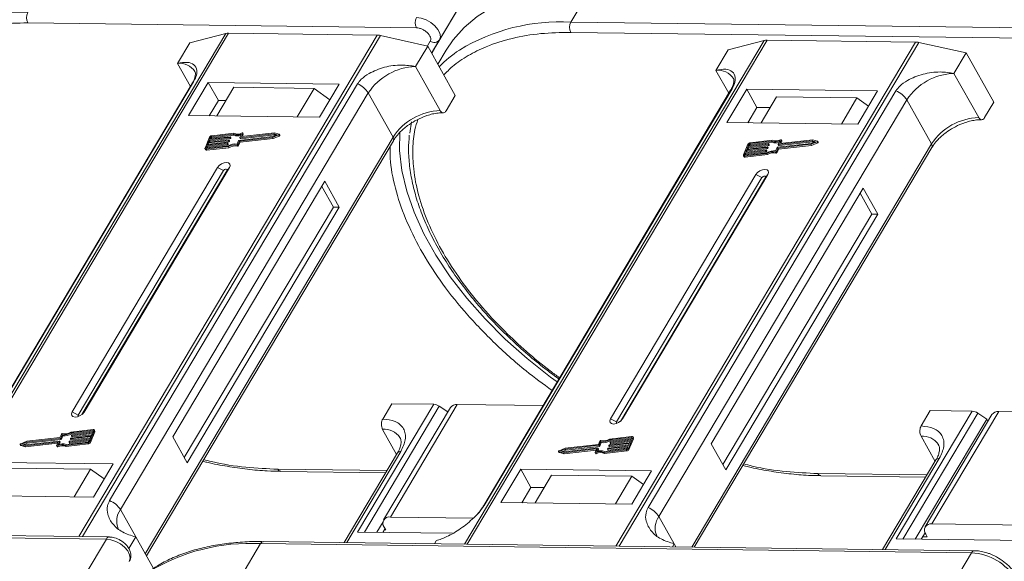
# Model space of a CAD drawing. Header units: millimetres. Extents: x -1190 to 891, y -97 to 1361.
# Tile 48 of 51: x 522 to 619, y 1074 to 1128. Entities that reach past the tile are written whole.
import ezdxf

# ---------------------------------------------------------------- set-up
doc = ezdxf.new("R2010")
doc.units = ezdxf.units.MM

msp = doc.modelspace()

# ---------------------------------------------------------------- linework, layer by layer
at = {"color": 7, "linetype": 'Continuous', "lineweight": 15}
for p, q in [((576.376, 1127.663), (578.487, 1131.212)), ((565.472, 1129.454), (563.086, 1125.442)), ((563.361, 1125.905), (565.472, 1129.454)), ((522.542, 1127.589), (561.074, 1127.093)), ((646.864, 1126.756), (576.376, 1127.663)), ((542.159, 1126.534), (512.603, 1076.839)), ((512.874, 1076.836), (542.452, 1126.567)), ((538.593, 1125.594), (542.159, 1126.534)), ((542.452, 1126.567), (557.174, 1126.377)), ((576.363, 1126.641), (646.85, 1125.734)), ((557.174, 1126.377), (527.596, 1076.646)), ((527.952, 1076.642), (557.508, 1126.336)), ((537.386, 1123.566), (538.593, 1125.594)), ((557.508, 1126.336), (562.187, 1125.291)), ((562.438, 1125.767), (562.158, 1125.297)), ((562.579, 1124.591), (563.361, 1125.905)), ((595.541, 1125.847), (565.834, 1075.899)), ((566.105, 1075.895), (595.834, 1125.88)), ((610.556, 1125.69), (580.827, 1075.706)), ((581.183, 1075.701), (610.89, 1125.649)), ((591.974, 1124.907), (595.541, 1125.847)), ((595.834, 1125.88), (610.556, 1125.69)), ((610.89, 1125.649), (615.568, 1124.604)), ((560.98, 1123.263), (562.187, 1125.291)), ((562.187, 1125.291), (564.926, 1120.401)), ((562.579, 1124.59), (563.086, 1125.442)), ((563.086, 1125.442), (562.606, 1124.542)), ((564.018, 1124.889), (563.191, 1123.498)), ((590.768, 1122.879), (591.974, 1124.907)), ((614.362, 1122.576), (615.568, 1124.604)), ((615.568, 1124.604), (618.308, 1119.714)), ((537.386, 1123.566), (538.661, 1121.291)), ((563.431, 1118.888), (560.98, 1123.263)), ((590.768, 1122.879), (592.043, 1120.604)), ((514.403, 1080.419), (538.98, 1121.741)), ((540.43, 1121.688), (538.47, 1118.393)), ((553.406, 1121.521), (540.43, 1121.688)), ((540.43, 1121.688), (541.439, 1119.887)), ((616.813, 1118.201), (614.362, 1122.576)), ((538.838, 1121.588), (514.261, 1080.266)), ((555.231, 1121.532), (530.654, 1080.21)), ((531.724, 1079.319), (556.301, 1120.641)), ((542.96, 1121.196), (541.271, 1118.357)), ((550.923, 1121.093), (542.96, 1121.196)), ((549.234, 1118.254), (550.923, 1121.093)), ((550.923, 1121.093), (552.483, 1119.968)), ((551.446, 1118.226), (553.406, 1121.521)), ((558.752, 1116.266), (556.301, 1120.641)), ((592.219, 1120.901), (567.643, 1079.579)), ((567.785, 1079.732), (592.361, 1121.054)), ((608.612, 1120.845), (584.036, 1079.523)), ((593.811, 1121.001), (591.851, 1117.706)), ((606.788, 1120.834), (593.811, 1121.001)), ((593.811, 1121.001), (594.821, 1119.2)), ((604.828, 1117.539), (606.788, 1120.834)), ((541.439, 1119.887), (540.534, 1118.366)), ((542.176, 1119.877), (541.439, 1119.887)), ((564.021, 1118.88), (564.926, 1120.401)), ((585.106, 1078.632), (609.682, 1119.954)), ((595.243, 1117.662), (596.781, 1120.248)), ((604.744, 1120.145), (596.781, 1120.248)), ((604.744, 1120.145), (603.206, 1117.559)), ((605.902, 1119.343), (604.744, 1120.145)), ((612.133, 1115.579), (609.682, 1119.954)), ((617.403, 1118.193), (618.308, 1119.714)), ((594.821, 1119.2), (593.916, 1117.679)), ((596.148, 1119.183), (594.821, 1119.2)), ((538.47, 1118.393), (551.446, 1118.226)), ((560.572, 1117.765), (560.415, 1116.638)), ((591.851, 1117.706), (604.828, 1117.539)), ((558.752, 1116.266), (534.175, 1074.944)), ((534.294, 1074.731), (558.783, 1115.904)), ((540.551, 1116.239), (540.115, 1115.178)), ((542.436, 1115.904), (540.426, 1115.677)), ((540.462, 1115.765), (542.472, 1115.993)), ((540.553, 1115.987), (540.462, 1115.765)), ((540.483, 1115.574), (542.493, 1115.801)), ((542.563, 1116.214), (540.553, 1115.987)), ((540.611, 1115.884), (540.553, 1115.987)), ((540.567, 1115.777), (540.611, 1115.884)), ((540.589, 1116.075), (542.599, 1116.302)), ((540.662, 1116.252), (540.589, 1116.075)), ((540.611, 1115.884), (542.621, 1116.111)), ((540.72, 1116.149), (540.662, 1116.252)), ((540.694, 1116.087), (540.72, 1116.149)), ((542.9, 1116.547), (540.736, 1116.302)), ((540.736, 1116.302), (540.793, 1116.199)), ((542.971, 1116.64), (540.772, 1116.391)), ((540.793, 1116.199), (542.958, 1116.444)), ((542.493, 1115.801), (542.436, 1115.904)), ((542.491, 1115.974), (542.473, 1115.93)), ((542.53, 1115.827), (542.473, 1115.93)), ((542.548, 1115.883), (542.491, 1115.986)), ((542.548, 1115.871), (542.491, 1115.974)), ((542.53, 1115.827), (542.548, 1115.871)), ((542.621, 1116.111), (542.563, 1116.214)), ((542.618, 1116.283), (542.6, 1116.239)), ((542.657, 1116.136), (542.6, 1116.239)), ((542.676, 1116.193), (542.618, 1116.296)), ((542.676, 1116.18), (542.618, 1116.283)), ((542.657, 1116.136), (542.676, 1116.18)), ((542.958, 1116.444), (542.9, 1116.547)), ((543.3, 1115.571), (543.441, 1115.913)), ((543.384, 1115.517), (543.524, 1115.859)), ((543.441, 1115.414), (543.582, 1115.756)), ((543.477, 1115.938), (546.818, 1116.316)), ((543.524, 1115.859), (546.804, 1116.23)), ((543.582, 1115.756), (543.524, 1115.859)), ((543.568, 1116.222), (543.708, 1116.564)), ((543.568, 1116.21), (543.625, 1116.107)), ((543.582, 1115.756), (546.862, 1116.127)), ((546.927, 1116.581), (543.586, 1116.203)), ((543.644, 1116.1), (543.586, 1116.203)), ((543.644, 1116.1), (546.985, 1116.478)), ((543.847, 1116.643), (543.715, 1116.323)), ((543.726, 1116.304), (543.715, 1116.323)), ((546.986, 1116.672), (543.734, 1116.304)), ((543.811, 1116.313), (543.904, 1116.54)), ((543.904, 1116.565), (543.847, 1116.668)), ((543.847, 1116.643), (543.904, 1116.54)), ((546.804, 1116.23), (547.411, 1116.47)), ((546.862, 1116.127), (546.804, 1116.23)), ((546.818, 1116.316), (547.264, 1116.493)), ((546.862, 1116.127), (547.468, 1116.367)), ((547.264, 1116.493), (546.927, 1116.581)), ((546.985, 1116.478), (546.927, 1116.581)), ((546.985, 1116.478), (547.131, 1116.44)), ((547.444, 1116.552), (546.986, 1116.672)), ((547.411, 1116.47), (547.468, 1116.367)), ((547.519, 1116.437), (547.461, 1116.54)), ((596.282, 1115.86), (594.117, 1115.615)), ((596.353, 1115.952), (594.154, 1115.704)), ((594.175, 1115.512), (596.34, 1115.757)), ((596.34, 1115.757), (596.282, 1115.86)), ((596.95, 1115.535), (597.09, 1115.877)), ((600.309, 1115.894), (596.968, 1115.516)), ((597.026, 1115.413), (600.366, 1115.791)), ((597.228, 1115.956), (597.097, 1115.636)), ((600.368, 1115.985), (597.115, 1115.617)), ((597.193, 1115.626), (597.286, 1115.853)), ((597.286, 1115.878), (597.228, 1115.981)), ((597.228, 1115.956), (597.286, 1115.853)), ((600.186, 1115.543), (600.793, 1115.783)), ((600.2, 1115.629), (600.646, 1115.805)), ((600.646, 1115.805), (600.309, 1115.894)), ((600.366, 1115.791), (600.309, 1115.894)), ((600.366, 1115.791), (600.513, 1115.753)), ((600.826, 1115.865), (600.368, 1115.985)), ((600.793, 1115.783), (600.85, 1115.68)), ((600.901, 1115.75), (600.843, 1115.853)), ((540.115, 1115.104), (540.172, 1115.001)), ((540.299, 1115.367), (540.226, 1115.191)), ((540.226, 1115.191), (540.247, 1115.153)), ((540.227, 1115.064), (542.426, 1115.313)), ((540.284, 1114.961), (540.227, 1115.064)), ((540.263, 1115.153), (542.428, 1115.397)), ((540.284, 1114.961), (542.484, 1115.21)), ((542.309, 1115.595), (540.299, 1115.367)), ((540.356, 1115.265), (540.299, 1115.367)), ((540.313, 1115.158), (540.356, 1115.265)), ((540.335, 1115.456), (542.345, 1115.683)), ((540.426, 1115.677), (540.335, 1115.456)), ((540.356, 1115.265), (542.366, 1115.492)), ((540.483, 1115.574), (540.426, 1115.677)), ((540.44, 1115.468), (540.483, 1115.574)), ((542.366, 1115.492), (542.309, 1115.595)), ((542.364, 1115.664), (542.345, 1115.62)), ((542.403, 1115.517), (542.345, 1115.62)), ((542.421, 1115.574), (542.364, 1115.677)), ((542.421, 1115.561), (542.364, 1115.664)), ((542.403, 1115.517), (542.421, 1115.561)), ((542.484, 1115.21), (542.426, 1115.313)), ((543.288, 1115.468), (543.346, 1115.365)), ((543.441, 1115.414), (543.384, 1115.517)), ((612.133, 1115.579), (588.36, 1075.609)), ((588.605, 1075.606), (612.164, 1115.217)), ((593.933, 1115.552), (593.497, 1114.491)), ((595.69, 1114.908), (593.68, 1114.68)), ((593.717, 1114.769), (595.727, 1114.996)), ((593.808, 1114.99), (593.717, 1114.769)), ((593.738, 1114.577), (595.748, 1114.805)), ((595.818, 1115.217), (593.808, 1114.99)), ((593.865, 1114.887), (593.808, 1114.99)), ((593.822, 1114.781), (593.865, 1114.887)), ((593.844, 1115.078), (595.854, 1115.306)), ((593.935, 1115.299), (593.844, 1115.078)), ((593.865, 1114.887), (595.875, 1115.114)), ((595.945, 1115.527), (593.935, 1115.299)), ((593.992, 1115.197), (593.935, 1115.299)), ((593.949, 1115.09), (593.992, 1115.197)), ((593.971, 1115.388), (595.981, 1115.615)), ((594.044, 1115.565), (593.971, 1115.388)), ((593.992, 1115.197), (596.002, 1115.424)), ((594.102, 1115.462), (594.044, 1115.565)), ((594.076, 1115.4), (594.102, 1115.462)), ((594.117, 1115.615), (594.175, 1115.512)), ((595.748, 1114.805), (595.69, 1114.908)), ((595.745, 1114.977), (595.727, 1114.933)), ((595.785, 1114.83), (595.727, 1114.933)), ((595.803, 1114.887), (595.745, 1114.99)), ((595.803, 1114.874), (595.745, 1114.977)), ((595.785, 1114.83), (595.803, 1114.874)), ((595.875, 1115.114), (595.818, 1115.217)), ((595.873, 1115.287), (595.854, 1115.242)), ((595.912, 1115.14), (595.854, 1115.242)), ((595.93, 1115.196), (595.873, 1115.299)), ((595.93, 1115.184), (595.873, 1115.287)), ((595.912, 1115.14), (595.93, 1115.184)), ((596.002, 1115.424), (595.945, 1115.527)), ((596, 1115.596), (595.982, 1115.552)), ((596.039, 1115.449), (595.982, 1115.552)), ((596.057, 1115.506), (596, 1115.609)), ((596.057, 1115.493), (596, 1115.596)), ((596.039, 1115.449), (596.057, 1115.493)), ((596.67, 1114.781), (596.727, 1114.678)), ((596.682, 1114.884), (596.822, 1115.225)), ((596.765, 1114.83), (596.906, 1115.172)), ((596.823, 1114.727), (596.765, 1114.83)), ((596.823, 1114.727), (596.964, 1115.069)), ((596.859, 1115.251), (600.2, 1115.629)), ((596.906, 1115.172), (600.186, 1115.543)), ((596.964, 1115.069), (596.906, 1115.172)), ((596.95, 1115.523), (597.007, 1115.42)), ((596.964, 1115.069), (600.244, 1115.44)), ((597.026, 1115.413), (596.968, 1115.516)), ((597.107, 1115.617), (597.097, 1115.636)), ((600.244, 1115.44), (600.186, 1115.543)), ((600.244, 1115.44), (600.85, 1115.68)), ((593.497, 1114.416), (593.554, 1114.314)), ((593.68, 1114.68), (593.608, 1114.503)), ((593.608, 1114.503), (593.629, 1114.466)), ((593.609, 1114.377), (595.808, 1114.626)), ((593.666, 1114.274), (593.609, 1114.377)), ((593.645, 1114.466), (595.809, 1114.71)), ((593.666, 1114.274), (595.865, 1114.523)), ((593.738, 1114.577), (593.68, 1114.68)), ((593.694, 1114.471), (593.738, 1114.577)), ((595.865, 1114.523), (595.808, 1114.626)), ((541.353, 1113.247), (526.938, 1089.011)), ((541.947, 1112.933), (527.533, 1088.697)), ((527.909, 1088.761), (542.284, 1112.928)), ((528.118, 1088.996), (542.532, 1113.232)), ((541.353, 1113.247), (541.947, 1112.933)), ((542.532, 1113.232), (542.284, 1112.928)), ((551.984, 1111.883), (536.906, 1086.532)), ((553.425, 1109.31), (551.984, 1111.883)), ((594.734, 1112.56), (580.32, 1088.324)), ((595.329, 1112.245), (580.914, 1088.01)), ((581.291, 1088.074), (595.665, 1112.241)), ((581.499, 1088.309), (595.914, 1112.544)), ((594.734, 1112.56), (595.329, 1112.245)), ((595.914, 1112.544), (595.665, 1112.241)), ((552.836, 1109.318), (551.682, 1111.376)), ((605.366, 1111.196), (590.287, 1085.845)), ((606.807, 1108.623), (605.366, 1111.196)), ((606.217, 1108.631), (605.064, 1110.689)), ((538.059, 1084.473), (552.836, 1109.318)), ((538.347, 1083.959), (553.425, 1109.31)), ((553.425, 1109.31), (552.836, 1109.318)), ((591.441, 1083.786), (606.217, 1108.631)), ((591.729, 1083.272), (606.807, 1108.623)), ((606.807, 1108.623), (606.217, 1108.631)), ((562.781, 1089.771), (555.242, 1077.096)), ((555.907, 1077.087), (563.337, 1089.58)), ((557.728, 1088.303), (558.633, 1089.824)), ((564.456, 1089.45), (557.822, 1078.296)), ((558.487, 1078.587), (565.121, 1089.741)), ((558.633, 1089.824), (562.781, 1089.771)), ((564.193, 1089.008), (563.337, 1089.58)), ((573.621, 1089.631), (565.121, 1089.741)), ((527.533, 1088.697), (526.938, 1089.011)), ((528.118, 1088.996), (527.964, 1088.809)), ((616.162, 1089.084), (608.624, 1076.409)), ((609.289, 1076.4), (616.719, 1088.893)), ((611.11, 1087.616), (612.015, 1089.137)), ((618.133, 1088.759), (611.499, 1077.605)), ((612.015, 1089.137), (616.162, 1089.084)), ((612.164, 1077.896), (618.798, 1089.05)), ((617.608, 1088.299), (616.719, 1088.893)), ((629.415, 1088.913), (618.798, 1089.05)), ((580.914, 1088.01), (580.32, 1088.324)), ((581.499, 1088.309), (581.346, 1088.122)), ((617.608, 1088.299), (610.522, 1076.384)), ((617.73, 1088.082), (617.608, 1088.299)), ((525.726, 1086.464), (522.446, 1086.093)), ((525.867, 1086.806), (525.726, 1086.464)), ((525.95, 1086.752), (525.81, 1086.41)), ((525.867, 1086.307), (526.008, 1086.649)), ((526.008, 1086.649), (525.95, 1086.752)), ((528.788, 1086.557), (526.778, 1086.33)), ((526.815, 1086.419), (528.824, 1086.646)), ((528.987, 1087.17), (526.823, 1086.925)), ((526.88, 1086.822), (526.823, 1086.925)), ((529.023, 1087.259), (526.824, 1087.01)), ((526.88, 1086.822), (528.995, 1087.062)), ((526.887, 1086.659), (526.905, 1086.703)), ((526.887, 1086.646), (526.944, 1086.543)), ((528.915, 1086.867), (526.905, 1086.64)), ((526.963, 1086.537), (526.905, 1086.64)), ((526.942, 1086.728), (528.952, 1086.955)), ((526.963, 1086.537), (528.868, 1086.752)), ((528.697, 1086.336), (528.788, 1086.557)), ((528.699, 1086.084), (529.135, 1087.145)), ((528.757, 1085.981), (529.193, 1087.042)), ((528.824, 1086.646), (528.915, 1086.867)), ((528.952, 1086.955), (529.024, 1087.132)), ((529.018, 1087.116), (528.987, 1087.17)), ((529.135, 1087.145), (529.193, 1087.042)), ((529.193, 1087.116), (529.136, 1087.219)), ((536.906, 1086.532), (538.347, 1083.959)), ((557.715, 1087.281), (559.109, 1084.793)), ((582.369, 1086.483), (580.204, 1086.238)), ((582.405, 1086.572), (580.206, 1086.323)), ((582.399, 1086.429), (582.369, 1086.483)), ((582.575, 1086.429), (582.517, 1086.532)), ((611.097, 1086.594), (612.491, 1084.106)), ((521.789, 1085.783), (521.847, 1085.68)), ((521.806, 1085.771), (522.264, 1085.651)), ((521.864, 1085.668), (521.806, 1085.771)), ((522.446, 1086.093), (521.84, 1085.852)), ((521.864, 1085.668), (522.322, 1085.548)), ((522.432, 1086.007), (521.986, 1085.83)), ((521.986, 1085.83), (522.323, 1085.742)), ((522.177, 1085.78), (522.49, 1085.904)), ((522.264, 1085.651), (525.517, 1086.019)), ((522.322, 1085.548), (522.264, 1085.651)), ((522.322, 1085.548), (525.497, 1085.907)), ((522.323, 1085.742), (525.664, 1086.12)), ((525.773, 1086.385), (522.432, 1086.007)), ((522.49, 1085.904), (522.432, 1086.007)), ((522.49, 1085.904), (525.831, 1086.282)), ((525.404, 1085.68), (525.535, 1086)), ((525.404, 1085.655), (525.461, 1085.552)), ((525.524, 1085.546), (525.467, 1085.649)), ((525.532, 1085.992), (525.517, 1086.019)), ((525.683, 1086.101), (525.542, 1085.759)), ((525.657, 1085.796), (525.74, 1085.998)), ((525.74, 1086.01), (525.683, 1086.113)), ((525.683, 1086.101), (525.74, 1085.998)), ((525.831, 1086.282), (525.773, 1086.385)), ((525.867, 1086.307), (525.81, 1086.41)), ((526.279, 1085.683), (528.478, 1085.932)), ((526.279, 1085.683), (526.337, 1085.58)), ((526.337, 1085.58), (528.536, 1085.829)), ((526.35, 1085.776), (528.515, 1086.02)), ((526.632, 1086.04), (526.651, 1086.084)), ((526.632, 1086.027), (526.69, 1085.924)), ((528.661, 1086.248), (526.651, 1086.021)), ((526.709, 1085.918), (526.651, 1086.021)), ((526.687, 1086.109), (528.697, 1086.336)), ((526.709, 1085.918), (528.614, 1086.133)), ((526.76, 1086.349), (526.778, 1086.393)), ((526.76, 1086.337), (526.817, 1086.234)), ((526.836, 1086.227), (526.778, 1086.33)), ((526.836, 1086.227), (528.741, 1086.443)), ((528.478, 1085.932), (528.536, 1085.829)), ((528.588, 1086.071), (528.661, 1086.248)), ((528.757, 1085.981), (528.699, 1086.084)), ((579.155, 1085.698), (575.814, 1085.32)), ((579.108, 1085.777), (575.828, 1085.406)), ((575.872, 1085.217), (579.212, 1085.595)), ((579.248, 1086.119), (579.108, 1085.777)), ((579.212, 1085.595), (579.155, 1085.698)), ((579.332, 1086.065), (579.192, 1085.723)), ((579.249, 1085.62), (579.192, 1085.723)), ((579.249, 1085.62), (579.39, 1085.962)), ((579.39, 1085.962), (579.332, 1086.065)), ((582.043, 1085.561), (580.033, 1085.333)), ((580.069, 1085.422), (582.079, 1085.649)), ((580.141, 1085.662), (580.16, 1085.706)), ((580.141, 1085.65), (580.199, 1085.547)), ((582.17, 1085.87), (580.16, 1085.643)), ((580.218, 1085.54), (580.16, 1085.643)), ((580.196, 1085.731), (582.206, 1085.959)), ((580.262, 1086.135), (580.204, 1086.238)), ((580.218, 1085.54), (582.123, 1085.756)), ((580.262, 1086.135), (582.377, 1086.375)), ((580.269, 1085.972), (580.287, 1086.016)), ((580.269, 1085.959), (580.326, 1085.856)), ((582.297, 1086.18), (580.287, 1085.953)), ((580.345, 1085.85), (580.287, 1085.953)), ((580.324, 1086.041), (582.333, 1086.268)), ((580.345, 1085.85), (582.25, 1086.065)), ((581.97, 1085.384), (582.043, 1085.561)), ((582.079, 1085.649), (582.17, 1085.87)), ((582.081, 1085.396), (582.517, 1086.458)), ((582.139, 1085.293), (582.575, 1086.355)), ((582.206, 1085.959), (582.297, 1086.18)), ((582.333, 1086.268), (582.406, 1086.445)), ((582.517, 1086.458), (582.575, 1086.355)), ((590.287, 1085.845), (591.729, 1083.272)), ((559.198, 1084.942), (553.911, 1076.052)), ((554.155, 1076.049), (559.53, 1085.087)), ((575.171, 1085.096), (575.228, 1084.993)), ((575.188, 1085.084), (575.646, 1084.964)), ((575.246, 1084.981), (575.188, 1085.084)), ((575.828, 1085.406), (575.221, 1085.165)), ((575.246, 1084.981), (575.704, 1084.861)), ((575.814, 1085.32), (575.368, 1085.143)), ((575.368, 1085.143), (575.705, 1085.055)), ((575.559, 1085.093), (575.872, 1085.217)), ((575.646, 1084.964), (578.898, 1085.332)), ((575.704, 1084.861), (575.646, 1084.964)), ((575.704, 1084.861), (578.879, 1085.22)), ((575.705, 1085.055), (579.046, 1085.433)), ((575.872, 1085.217), (575.814, 1085.32)), ((578.785, 1084.968), (578.843, 1084.865)), ((578.786, 1084.993), (578.917, 1085.313)), ((578.906, 1084.859), (578.848, 1084.962)), ((578.914, 1085.304), (578.898, 1085.332)), ((579.064, 1085.414), (578.924, 1085.072)), ((579.039, 1085.109), (579.122, 1085.311)), ((579.122, 1085.323), (579.064, 1085.426)), ((579.064, 1085.414), (579.122, 1085.311)), ((579.661, 1084.996), (581.86, 1085.245)), ((579.661, 1084.996), (579.719, 1084.893)), ((579.719, 1084.893), (581.918, 1085.142)), ((579.732, 1085.089), (581.896, 1085.333)), ((580.014, 1085.352), (580.032, 1085.397)), ((580.014, 1085.34), (580.072, 1085.237)), ((580.09, 1085.231), (580.033, 1085.333)), ((580.09, 1085.231), (581.996, 1085.446)), ((581.86, 1085.245), (581.918, 1085.142)), ((582.139, 1085.293), (582.081, 1085.396)), ((531.001, 1083.85), (518.024, 1084.017)), ((529.041, 1080.554), (531.001, 1083.85)), ((612.579, 1084.255), (607.292, 1075.365)), ((607.537, 1075.362), (612.912, 1084.4)), ((520.789, 1083.419), (528.752, 1083.317)), ((527.124, 1080.579), (528.752, 1083.317)), ((528.752, 1083.317), (530.12, 1082.369)), ((558.154, 1083.188), (547.34, 1083.327)), ((547.632, 1083.112), (558.03, 1082.978)), ((571.406, 1083.33), (569.446, 1080.034)), ((584.382, 1083.163), (571.406, 1083.33)), ((572.415, 1081.528), (571.406, 1083.33)), ((572.837, 1079.991), (574.466, 1082.728)), ((582.429, 1082.626), (574.466, 1082.728)), ((582.429, 1082.626), (580.8, 1079.888)), ((582.422, 1079.867), (584.382, 1083.163)), ((583.586, 1081.824), (582.429, 1082.626)), ((611.687, 1082.754), (600.873, 1082.893)), ((601.165, 1082.678), (611.562, 1082.544)), ((516.064, 1080.721), (529.041, 1080.554)), ((572.415, 1081.528), (571.51, 1080.008)), ((573.742, 1081.511), (572.415, 1081.528)), ((569.446, 1080.034), (582.422, 1079.867)), ((531.724, 1079.319), (533.237, 1076.617)), ((557.757, 1078.108), (557.14, 1077.071)), ((566.72, 1078.481), (558.487, 1078.587)), ((585.106, 1078.632), (586.619, 1075.93)), ((612.164, 1077.896), (622.781, 1077.759)), ((491.797, 1076.896), (530.329, 1076.4)), ((530.626, 1076.607), (492.094, 1077.103)), ((555.242, 1077.096), (564.661, 1076.974)), ((557.956, 1077.444), (557.73, 1077.064)), ((558.028, 1077.315), (557.881, 1077.317)), ((557.884, 1077.572), (558.028, 1077.315)), ((611.494, 1077.019), (611.112, 1076.377)), ((611.705, 1076.624), (611.561, 1076.882)), ((530.329, 1076.4), (528.218, 1072.851)), ((533.237, 1076.617), (532.553, 1075.466)), ((533.237, 1076.617), (534.989, 1073.49)), ((543.657, 1072.651), (545.617, 1075.947)), ((545.617, 1075.947), (616.105, 1075.04)), ((616.403, 1075.248), (545.915, 1076.155)), ((562.848, 1075.937), (563.025, 1076.234)), ((586.619, 1075.93), (586.443, 1075.634)), ((586.619, 1075.93), (586.788, 1075.629)), ((608.624, 1076.409), (623.923, 1076.212)), ((611.263, 1076.63), (611.705, 1076.624)), ((616.105, 1075.04), (610.979, 1066.421))]:
    msp.add_line(p, q, dxfattribs=at)
at = {"color": 7, "linetype": 'Continuous', "lineweight": 15, "flags": 128}
for points in [[(578.487, 1131.212), (576.237, 1131.151), (574.107, 1130.911), (572.113, 1130.493), (570.271, 1129.9), (568.596, 1129.138), (567.102, 1128.212), (565.801, 1127.13), (564.702, 1125.901), (564.018, 1124.889)], [(563.361, 1125.905), (563.449, 1126.205), (563.395, 1126.559), (563.205, 1126.936), (562.895, 1127.303), (562.491, 1127.63), (562.028, 1127.888), (561.546, 1128.054), (561.087, 1128.115)], [(538.838, 1121.588), (538.896, 1121.668), (538.98, 1121.741)], [(592.219, 1120.901), (592.278, 1120.98), (592.361, 1121.054)], [(575.017, 1091.978), (574.357, 1092.465), (572.047, 1094.301), (569.881, 1096.23), (567.877, 1098.236), (566.053, 1100.303), (564.424, 1102.411), (563.004, 1104.545), (561.806, 1106.684), (560.838, 1108.811), (560.11, 1110.909), (559.628, 1112.958), (559.396, 1114.941), (559.411, 1116.776)], [(542.472, 1115.993), (542.477, 1115.993), (542.482, 1115.992), (542.486, 1115.991), (542.489, 1115.989), (542.491, 1115.986), (542.492, 1115.982), (542.492, 1115.978), (542.491, 1115.974)], [(542.599, 1116.302), (542.605, 1116.302), (542.609, 1116.302), (542.613, 1116.3), (542.616, 1116.298), (542.618, 1116.295), (542.619, 1116.292), (542.619, 1116.288), (542.618, 1116.283)], [(543.586, 1116.203), (543.581, 1116.203), (543.577, 1116.204), (543.573, 1116.205), (543.569, 1116.207), (543.567, 1116.21), (543.566, 1116.214), (543.567, 1116.218), (543.568, 1116.222)], [(543.715, 1116.323), (543.714, 1116.319), (543.714, 1116.315), (543.715, 1116.311), (543.717, 1116.308), (543.72, 1116.306), (543.724, 1116.305), (543.728, 1116.304), (543.734, 1116.304)], [(543.784, 1116.674), (543.798, 1116.679), (543.813, 1116.681), (543.825, 1116.681), (543.836, 1116.678), (543.844, 1116.672), (543.848, 1116.664), (543.849, 1116.654), (543.847, 1116.643)], [(547.444, 1116.552), (547.455, 1116.547), (547.462, 1116.538), (547.464, 1116.527), (547.461, 1116.515), (547.454, 1116.502), (547.442, 1116.489), (547.427, 1116.479), (547.411, 1116.47)], [(547.468, 1116.367), (547.485, 1116.376), (547.5, 1116.386), (547.511, 1116.399), (547.519, 1116.412), (547.522, 1116.424), (547.52, 1116.435), (547.519, 1116.437)], [(597.165, 1115.987), (597.18, 1115.992), (597.194, 1115.994), (597.207, 1115.994), (597.218, 1115.99), (597.226, 1115.985), (597.23, 1115.977), (597.231, 1115.967), (597.228, 1115.956)], [(600.826, 1115.865), (600.837, 1115.86), (600.844, 1115.851), (600.846, 1115.84), (600.843, 1115.828), (600.835, 1115.815), (600.824, 1115.802), (600.809, 1115.792), (600.793, 1115.783)], [(600.85, 1115.68), (600.867, 1115.689), (600.881, 1115.699), (600.893, 1115.712), (600.901, 1115.725), (600.904, 1115.737), (600.901, 1115.748), (600.901, 1115.75)], [(540.227, 1115.064), (540.195, 1115.063), (540.167, 1115.067), (540.144, 1115.076), (540.125, 1115.09), (540.113, 1115.107), (540.107, 1115.129), (540.108, 1115.152), (540.115, 1115.178)], [(540.226, 1115.191), (540.223, 1115.182), (540.223, 1115.174), (540.225, 1115.167), (540.229, 1115.161), (540.235, 1115.157), (540.243, 1115.154), (540.253, 1115.152), (540.263, 1115.153)], [(542.345, 1115.683), (542.35, 1115.683), (542.355, 1115.683), (542.359, 1115.681), (542.362, 1115.679), (542.364, 1115.676), (542.365, 1115.672), (542.365, 1115.668), (542.364, 1115.664)], [(595.727, 1114.996), (595.732, 1114.996), (595.737, 1114.996), (595.741, 1114.994), (595.744, 1114.992), (595.746, 1114.989), (595.747, 1114.985), (595.747, 1114.981), (595.745, 1114.977)], [(595.854, 1115.306), (595.859, 1115.306), (595.864, 1115.305), (595.868, 1115.304), (595.871, 1115.301), (595.873, 1115.298), (595.874, 1115.295), (595.874, 1115.291), (595.873, 1115.287)], [(595.981, 1115.615), (595.986, 1115.615), (595.991, 1115.615), (595.995, 1115.613), (595.998, 1115.611), (596, 1115.608), (596.001, 1115.604), (596.001, 1115.601), (596, 1115.596)], [(596.968, 1115.516), (596.963, 1115.516), (596.958, 1115.517), (596.954, 1115.518), (596.951, 1115.52), (596.949, 1115.523), (596.948, 1115.527), (596.948, 1115.531), (596.95, 1115.535)], [(597.097, 1115.636), (597.096, 1115.632), (597.095, 1115.628), (597.096, 1115.624), (597.099, 1115.621), (597.102, 1115.619), (597.106, 1115.618), (597.11, 1115.617), (597.115, 1115.617)], [(593.609, 1114.377), (593.577, 1114.376), (593.549, 1114.38), (593.525, 1114.389), (593.507, 1114.403), (593.495, 1114.42), (593.489, 1114.442), (593.489, 1114.465), (593.497, 1114.491)], [(593.608, 1114.503), (593.605, 1114.495), (593.605, 1114.487), (593.607, 1114.48), (593.611, 1114.474), (593.617, 1114.47), (593.625, 1114.467), (593.634, 1114.465), (593.645, 1114.466)], [(542.532, 1113.232), (542.603, 1113.426), (542.573, 1113.592), (542.447, 1113.705), (542.244, 1113.746), (541.995, 1113.71), (541.739, 1113.603), (541.513, 1113.44), (541.353, 1113.247)], [(542.284, 1112.928), (542.304, 1112.984), (542.295, 1113.031), (542.259, 1113.063), (542.201, 1113.075), (542.131, 1113.065), (542.057, 1113.034), (541.993, 1112.988), (541.947, 1112.933)], [(595.914, 1112.544), (595.985, 1112.739), (595.955, 1112.905), (595.829, 1113.018), (595.626, 1113.059), (595.377, 1113.023), (595.12, 1112.916), (594.895, 1112.753), (594.734, 1112.56)], [(595.665, 1112.241), (595.685, 1112.297), (595.677, 1112.344), (595.641, 1112.376), (595.583, 1112.388), (595.512, 1112.378), (595.439, 1112.347), (595.375, 1112.301), (595.329, 1112.245)], [(526.938, 1089.011), (526.867, 1088.816), (526.897, 1088.65), (527.023, 1088.538), (527.226, 1088.496), (527.475, 1088.532), (527.732, 1088.639), (527.957, 1088.802), (528.118, 1088.996)], [(527.533, 1088.697), (527.513, 1088.641), (527.521, 1088.594), (527.557, 1088.562), (527.561, 1088.56)], [(580.32, 1088.324), (580.249, 1088.129), (580.279, 1087.963), (580.405, 1087.851), (580.608, 1087.809), (580.857, 1087.845), (581.113, 1087.952), (581.339, 1088.115), (581.499, 1088.309)], [(580.914, 1088.01), (580.894, 1087.954), (580.903, 1087.907), (580.939, 1087.875), (580.943, 1087.873)], [(526.905, 1086.64), (526.9, 1086.639), (526.896, 1086.64), (526.892, 1086.642), (526.888, 1086.644), (526.886, 1086.647), (526.885, 1086.65), (526.886, 1086.654), (526.887, 1086.659)], [(529.024, 1087.132), (529.027, 1087.141), (529.027, 1087.149), (529.025, 1087.156), (529.021, 1087.162), (529.015, 1087.166), (529.007, 1087.169), (528.998, 1087.171), (528.987, 1087.17)], [(529.023, 1087.259), (529.055, 1087.26), (529.083, 1087.256), (529.107, 1087.247), (529.125, 1087.233), (529.138, 1087.215), (529.144, 1087.194), (529.143, 1087.17), (529.135, 1087.145)], [(582.406, 1086.445), (582.409, 1086.454), (582.409, 1086.462), (582.407, 1086.469), (582.403, 1086.475), (582.397, 1086.479), (582.389, 1086.482), (582.379, 1086.484), (582.369, 1086.483)], [(582.405, 1086.572), (582.437, 1086.573), (582.465, 1086.569), (582.489, 1086.56), (582.507, 1086.546), (582.519, 1086.528), (582.525, 1086.507), (582.525, 1086.483), (582.517, 1086.458)], [(521.806, 1085.771), (521.795, 1085.776), (521.788, 1085.785), (521.786, 1085.795), (521.789, 1085.808), (521.797, 1085.821), (521.808, 1085.833), (521.823, 1085.844), (521.84, 1085.852)], [(521.847, 1085.68), (521.853, 1085.673), (521.864, 1085.668)], [(525.467, 1085.649), (525.452, 1085.644), (525.438, 1085.642), (525.425, 1085.642), (525.414, 1085.645), (525.406, 1085.651), (525.402, 1085.659), (525.401, 1085.669), (525.404, 1085.68)], [(525.461, 1085.552), (525.464, 1085.548), (525.472, 1085.542), (525.483, 1085.539), (525.495, 1085.539), (525.51, 1085.541), (525.524, 1085.546)], [(525.535, 1086), (525.537, 1086.004), (525.537, 1086.008), (525.536, 1086.012), (525.534, 1086.014), (525.531, 1086.017), (525.527, 1086.018), (525.522, 1086.019), (525.517, 1086.019)], [(525.664, 1086.12), (525.669, 1086.12), (525.674, 1086.119), (525.678, 1086.118), (525.681, 1086.115), (525.683, 1086.112), (525.684, 1086.109), (525.684, 1086.105), (525.683, 1086.101)], [(526.651, 1086.021), (526.646, 1086.02), (526.641, 1086.021), (526.637, 1086.023), (526.634, 1086.025), (526.632, 1086.028), (526.631, 1086.031), (526.631, 1086.035), (526.632, 1086.04)], [(526.778, 1086.33), (526.773, 1086.33), (526.768, 1086.331), (526.764, 1086.332), (526.761, 1086.334), (526.759, 1086.337), (526.758, 1086.341), (526.758, 1086.345), (526.76, 1086.349)], [(580.16, 1085.643), (580.155, 1085.643), (580.15, 1085.643), (580.146, 1085.645), (580.143, 1085.647), (580.141, 1085.65), (580.14, 1085.654), (580.14, 1085.658), (580.141, 1085.662)], [(580.287, 1085.953), (580.282, 1085.952), (580.277, 1085.953), (580.273, 1085.955), (580.27, 1085.957), (580.268, 1085.96), (580.267, 1085.963), (580.267, 1085.967), (580.269, 1085.972)], [(575.188, 1085.084), (575.177, 1085.089), (575.17, 1085.098), (575.168, 1085.108), (575.171, 1085.121), (575.178, 1085.134), (575.19, 1085.146), (575.205, 1085.157), (575.221, 1085.165)], [(575.228, 1084.993), (575.235, 1084.986), (575.246, 1084.981)], [(578.848, 1084.962), (578.834, 1084.957), (578.82, 1084.954), (578.807, 1084.955), (578.796, 1084.958), (578.788, 1084.964), (578.784, 1084.972), (578.783, 1084.982), (578.786, 1084.993)], [(578.843, 1084.865), (578.846, 1084.861), (578.854, 1084.855), (578.864, 1084.852), (578.877, 1084.851), (578.891, 1084.854), (578.906, 1084.859)], [(578.917, 1085.313), (578.918, 1085.317), (578.918, 1085.321), (578.917, 1085.324), (578.915, 1085.327), (578.912, 1085.33), (578.908, 1085.331), (578.904, 1085.332), (578.898, 1085.332)], [(579.046, 1085.433), (579.051, 1085.433), (579.056, 1085.432), (579.06, 1085.431), (579.063, 1085.428), (579.065, 1085.425), (579.066, 1085.422), (579.066, 1085.418), (579.064, 1085.414)], [(580.033, 1085.333), (580.028, 1085.333), (580.023, 1085.334), (580.019, 1085.335), (580.016, 1085.338), (580.014, 1085.341), (580.013, 1085.344), (580.013, 1085.348), (580.014, 1085.352)], [(547.632, 1083.112), (547.632, 1083.112), (547.624, 1083.112)], [(601.165, 1082.678), (601.165, 1082.678), (601.155, 1082.678)], [(567.641, 1079.576), (567.701, 1079.659), (567.785, 1079.732)], [(530.329, 1076.4), (530.788, 1076.339), (531.269, 1076.172), (531.732, 1075.915), (532.136, 1075.588), (532.446, 1075.22), (532.636, 1074.843), (532.69, 1074.49), (532.602, 1074.19)], [(545.915, 1076.155), (545.915, 1076.155), (545.925, 1076.155)]]:
    msp.add_lwpolyline(points, dxfattribs=at)
at = {"color": 7, "linetype": 'Continuous', "lineweight": 15}
for centre, radius, start, end in [((521.498, 1109.122), 19.517, 86.89523, 121.269), ((523.534, 1128.088), 1.11, 151.86538, 206.65442), ((562.066, 1127.592), 1.11, 151.86538, 206.65442), ((575.332, 1108.388), 19.304, 86.8991, 121.2164), ((577.355, 1127.139), 1.11, 151.86538, 206.65442), ((542.427, 1125.469), 1.098, 88.72031, 104.14409), ((557.142, 1124.74), 1.638, 77.08998, 88.8989), ((562.829, 1126.307), 0.666, 234.0762, 322.90297), ((595.809, 1124.781), 1.098, 88.72031, 104.14409), ((610.524, 1124.052), 1.638, 77.08998, 88.8989), ((571.854, 1115.099), 11.773, 123.67115, 136.31445), ((537.593, 1121.761), 1.817, 33.1952, 96.53301), ((561.171, 1117.436), 5.83, 91.86957, 146.65022), ((590.975, 1121.074), 1.817, 33.1952, 96.53301), ((614.552, 1116.749), 5.83, 91.86957, 146.65022), ((554.422, 1119.473), 2.213, 31.86898, 68.55124), ((607.803, 1118.786), 2.213, 31.86898, 68.55124), ((563.622, 1113.061), 5.83, 91.86957, 146.65022), ((617.003, 1112.374), 5.83, 91.86957, 146.65022), ((540.805, 1116.106), 0.287, 96.59253, 152.29321), ((540.747, 1116.207), 0.0955, 96.59253, 152.29321), ((540.804, 1116.105), 0.0955, 96.59253, 152.29321), ((542.43, 1115.952), 0.0478, 276.59253, 332.29321), ((542.488, 1115.849), 0.0478, 276.59253, 332.29321), ((542.536, 1115.877), 0.0138, 333.02121, 26.65141), ((542.557, 1116.261), 0.0478, 276.59253, 332.29321), ((542.615, 1116.158), 0.0478, 276.59253, 332.29321), ((542.663, 1116.187), 0.0138, 333.02121, 26.65141), ((543.284, 1117.515), 1.042, 248.35959, 294.01857), ((543.332, 1117.362), 0.991, 247.84687, 288.77105), ((543.341, 1117.507), 0.943, 246.89164, 297.97103), ((543.483, 1115.89), 0.0478, 96.59253, 152.29321), ((543.64, 1116.118), 0.0183, 217.91724, 283.38081), ((543.88, 1116.553), 0.0276, 333.09852, 26.5741), ((558.473, 1116.06), 0.346, 333.31625, 36.51573), ((596.666, 1116.828), 1.042, 248.35959, 294.01857), ((596.713, 1116.675), 0.991, 247.84687, 288.77105), ((596.723, 1116.82), 0.943, 246.89164, 297.97103), ((597.261, 1115.866), 0.0276, 333.09852, 26.5741), ((540.259, 1115.068), 0.11, 217.91724, 283.38081), ((542.303, 1115.642), 0.0478, 276.59253, 332.29321), ((542.361, 1115.539), 0.0478, 276.59253, 332.29321), ((542.409, 1115.568), 0.0138, 333.02121, 26.65141), ((543.048, 1114.326), 1.167, 78.13867, 122.23452), ((543.117, 1114.208), 1.375, 82.36132, 120.10827), ((543.106, 1114.223), 1.167, 78.13867, 122.23452), ((543.303, 1115.557), 0.0903, 260.49805, 333.59787), ((543.36, 1115.454), 0.0903, 260.49805, 333.59787), ((594.187, 1115.419), 0.287, 96.59253, 152.29321), ((594.128, 1115.52), 0.0955, 96.59253, 152.29321), ((594.186, 1115.417), 0.0955, 96.59253, 152.29321), ((595.685, 1114.955), 0.0478, 276.59253, 332.29321), ((595.742, 1114.852), 0.0478, 276.59253, 332.29321), ((595.791, 1114.88), 0.0138, 333.02121, 26.65141), ((596.43, 1113.639), 1.167, 78.13867, 122.23452), ((596.499, 1113.521), 1.375, 82.36132, 120.10827), ((595.812, 1115.265), 0.0478, 276.59253, 332.29321), ((595.87, 1115.162), 0.0478, 276.59253, 332.29321), ((595.918, 1115.19), 0.0138, 333.02121, 26.65141), ((595.939, 1115.574), 0.0478, 276.59253, 332.29321), ((595.997, 1115.471), 0.0478, 276.59253, 332.29321), ((596.045, 1115.5), 0.0138, 333.02121, 26.65141), ((596.685, 1114.87), 0.0903, 260.49805, 333.59787), ((596.865, 1115.203), 0.0478, 96.59253, 152.29321), ((597.022, 1115.431), 0.0183, 217.91724, 283.38081), ((611.855, 1115.373), 0.346, 333.31625, 36.51573), ((593.641, 1114.381), 0.11, 217.91724, 283.38081), ((596.488, 1113.536), 1.167, 78.13867, 122.23452), ((596.742, 1114.767), 0.0903, 260.49805, 333.59787), ((562.725, 1088.702), 1.07, 55.09609, 87.03844), ((565.041, 1089.018), 0.727, 83.64232, 143.56702), ((616.107, 1088.015), 1.07, 55.09609, 87.03844), ((618.718, 1088.327), 0.727, 83.64232, 143.56702), ((525.948, 1086.766), 0.0903, 80.49805, 153.59787), ((526.133, 1088.115), 1.375, 262.36132, 300.10827), ((526.202, 1087.997), 1.167, 258.13867, 302.23452), ((526.191, 1088.012), 1.375, 262.36132, 300.10827), ((526.947, 1086.681), 0.0478, 96.59253, 152.29321), ((526.959, 1086.554), 0.0183, 217.91724, 283.38081), ((529.119, 1087.079), 0.0826, 333.02121, 26.65141), ((557.877, 1085.379), 1.91, 35.13686, 94.86934), ((611.259, 1084.692), 1.91, 35.13686, 94.86934), ((525.909, 1084.816), 0.943, 66.89164, 117.97103), ((525.967, 1084.713), 0.943, 66.89164, 117.97103), ((525.966, 1084.807), 1.042, 68.35959, 114.01857), ((525.728, 1086.004), 0.0138, 333.02121, 26.65141), ((525.767, 1086.432), 0.0478, 276.59253, 332.29321), ((525.825, 1086.33), 0.0478, 276.59253, 332.29321), ((526.693, 1086.062), 0.0478, 96.59253, 152.29321), ((526.704, 1085.935), 0.0183, 217.91724, 283.38081), ((526.82, 1086.371), 0.0478, 96.59253, 152.29321), ((526.832, 1086.245), 0.0183, 217.91724, 283.38081), ((528.445, 1086.217), 0.287, 276.59253, 332.29321), ((528.504, 1086.115), 0.0955, 276.59253, 332.29321), ((528.503, 1086.114), 0.287, 276.59253, 332.29321), ((579.149, 1085.745), 0.0478, 276.59253, 332.29321), ((579.207, 1085.642), 0.0478, 276.59253, 332.29321), ((579.329, 1086.079), 0.0903, 80.49805, 153.59787), ((579.515, 1087.428), 1.375, 262.36132, 300.10827), ((579.584, 1087.31), 1.167, 258.13867, 302.23452), ((579.572, 1087.325), 1.375, 262.36132, 300.10827), ((580.202, 1085.684), 0.0478, 96.59253, 152.29321), ((580.213, 1085.558), 0.0183, 217.91724, 283.38081), ((580.329, 1085.994), 0.0478, 96.59253, 152.29321), ((580.341, 1085.867), 0.0183, 217.91724, 283.38081), ((582.501, 1086.392), 0.0826, 333.02121, 26.65141), ((559.49, 1084.726), 0.363, 83.64232, 143.56702), ((579.291, 1084.129), 0.943, 66.89164, 117.97103), ((579.348, 1084.026), 0.943, 66.89164, 117.97103), ((579.348, 1084.12), 1.042, 68.35959, 114.01857), ((579.11, 1085.317), 0.0138, 333.02121, 26.65141), ((580.075, 1085.374), 0.0478, 96.59253, 152.29321), ((580.086, 1085.248), 0.0183, 217.91724, 283.38081), ((581.827, 1085.53), 0.287, 276.59253, 332.29321), ((581.885, 1085.428), 0.0955, 276.59253, 332.29321), ((581.885, 1085.427), 0.287, 276.59253, 332.29321), ((612.872, 1084.039), 0.363, 83.64232, 143.56702), ((547.676, 1083.475), 0.367, 203.79329, 261.81678), ((601.209, 1083.042), 0.367, 203.80743, 261.65813), ((529.845, 1078.151), 2.213, 31.86898, 68.55124), ((533.261, 1078.187), 1.909, 143.64522, 203.44279), ((583.226, 1077.464), 2.213, 31.86898, 68.55124), ((558.378, 1077.965), 0.631, 80.05661, 218.47393), ((586.643, 1077.5), 1.909, 143.64522, 203.44279), ((612.055, 1077.274), 0.631, 80.05661, 218.47393), ((530.646, 1076.262), 0.346, 93.05406, 156.53827), ((544.564, 1056.753), 19.223, 86.85997, 121.74808), ((545.946, 1075.793), 0.363, 94.95278, 154.87747), ((616.422, 1074.903), 0.346, 92.87704, 156.55594), ((615.781, 1069.498), 5.552, 31.86538, 86.65442)]:
    msp.add_arc(centre, radius, start, end, dxfattribs=at)
for points, knots in [([(509.936, 1123.436), (510.178, 1123.683), (510.85, 1124.37), (512.233, 1125.288), (514.206, 1126.277), (516.63, 1127.042), (519.471, 1127.534), (521.529, 1127.571), (522.542, 1127.589)], [0, 0, 0, 0, 0.089262, 0.24819, 0.407138, 0.610435, 0.808191, 1, 1, 1, 1]), ([(561.074, 1127.093), (561.163, 1127.086), (561.343, 1127.071), (561.641, 1126.966), (561.924, 1126.808), (562.168, 1126.61), (562.356, 1126.388), (562.472, 1126.158), (562.509, 1125.938), (562.461, 1125.824), (562.438, 1125.767)], [0, 0, 0, 0, 0.12225, 0.25, 0.37775, 0.5, 0.62225, 0.75, 0.87775, 1, 1, 1, 1]), ([(563.791, 1122.426), (564.066, 1122.709), (564.765, 1123.427), (566.173, 1124.367), (568.125, 1125.344), (570.52, 1126.1), (573.327, 1126.586), (575.361, 1126.623), (576.363, 1126.641)], [0, 0, 0, 0, 0.101475, 0.258273, 0.415089, 0.615659, 0.810764, 1, 1, 1, 1]), ([(538.98, 1121.741), (539.065, 1121.908), (539.285, 1122.338), (539.329, 1122.958), (539.06, 1123.484), (538.403, 1123.749), (537.727, 1123.628), (537.386, 1123.566)], [0, 0, 0, 0, 0.111335, 0.286497, 0.521289, 0.758582, 1, 1, 1, 1]), ([(539.112, 1122.758), (539.113, 1122.757), (539.143, 1122.72), (539.157, 1122.65), (539.167, 1122.407), (539.076, 1122.068), (538.962, 1121.778), (538.845, 1121.607), (538.832, 1121.587)], [0, 0, 0, 0, 0.005744, 0.306611, 0.531667, 0.753453, 0.971797, 1, 1, 1, 1]), ([(560.98, 1123.263), (560.527, 1123.331), (559.544, 1123.48), (557.903, 1123.246), (556.531, 1122.7), (555.633, 1122.08), (555.347, 1121.691), (555.231, 1121.532)], [0, 0, 0, 0, 0.222481, 0.483081, 0.73977, 0.893878, 1, 1, 1, 1]), ([(592.361, 1121.054), (592.447, 1121.221), (592.667, 1121.65), (592.711, 1122.271), (592.442, 1122.797), (591.785, 1123.062), (591.109, 1122.941), (590.768, 1122.879)], [0, 0, 0, 0, 0.111335, 0.286497, 0.521289, 0.758582, 1, 1, 1, 1]), ([(614.362, 1122.576), (613.909, 1122.644), (612.925, 1122.793), (611.284, 1122.559), (609.913, 1122.013), (609.014, 1121.393), (608.729, 1121.004), (608.612, 1120.845)], [0, 0, 0, 0, 0.222481, 0.483081, 0.73977, 0.893878, 1, 1, 1, 1]), ([(592.494, 1122.071), (592.494, 1122.07), (592.525, 1122.033), (592.539, 1121.963), (592.549, 1121.719), (592.457, 1121.381), (592.343, 1121.091), (592.227, 1120.92), (592.214, 1120.9)], [0, 0, 0, 0, 0.005744, 0.306611, 0.531667, 0.753453, 0.971797, 1, 1, 1, 1]), ([(564.021, 1118.88), (563.984, 1118.829), (563.91, 1118.726), (563.77, 1118.663), (563.629, 1118.679), (563.511, 1118.763), (563.454, 1118.852), (563.431, 1118.888)], [0, 0, 0, 0, 0.214694, 0.429388, 0.644082, 0.858775, 1, 1, 1, 1]), ([(558.793, 1115.906), (558.856, 1116.01), (559.015, 1116.276), (559.359, 1116.674), (559.772, 1117.067), (560.27, 1117.471), (560.676, 1117.718), (560.927, 1117.87)], [0, 0, 0, 0, 0.149323, 0.380846, 0.555425, 0.724977, 1, 1, 1, 1]), ([(575.267, 1092.398), (574.956, 1092.619), (573.809, 1093.437), (571.973, 1094.98), (569.584, 1097.189), (567.282, 1099.679), (565.185, 1102.393), (563.487, 1105.091), (562.165, 1107.783), (561.229, 1110.483), (560.755, 1112.948), (560.682, 1115.13), (560.826, 1116.765), (561.106, 1117.675), (561.208, 1118.003)], [0, 0, 0, 0, 0.029953, 0.110619, 0.191294, 0.294479, 0.39485, 0.492207, 0.589554, 0.689925, 0.793119, 0.873784, 0.95446, 1, 1, 1, 1]), ([(560.927, 1117.87), (561.207, 1118.014), (561.599, 1118.215), (562.189, 1118.427), (562.677, 1118.563), (563.225, 1118.66), (563.556, 1118.668), (563.724, 1118.672)], [0, 0, 0, 0, 0.294099, 0.412703, 0.605791, 0.800293, 1, 1, 1, 1]), ([(614.309, 1117.183), (614.589, 1117.327), (614.981, 1117.528), (615.571, 1117.74), (616.058, 1117.876), (616.607, 1117.973), (616.938, 1117.981), (617.106, 1117.985)], [0, 0, 0, 0, 0.294099, 0.412703, 0.605791, 0.800293, 1, 1, 1, 1]), ([(617.403, 1118.193), (617.366, 1118.142), (617.292, 1118.039), (617.152, 1117.976), (617.01, 1117.992), (616.893, 1118.076), (616.836, 1118.165), (616.813, 1118.201)], [0, 0, 0, 0, 0.214694, 0.429388, 0.644082, 0.858775, 1, 1, 1, 1]), ([(612.175, 1115.218), (612.238, 1115.323), (612.397, 1115.589), (612.741, 1115.987), (613.154, 1116.38), (613.652, 1116.784), (614.058, 1117.031), (614.309, 1117.183)], [0, 0, 0, 0, 0.149323, 0.380846, 0.555425, 0.724977, 1, 1, 1, 1]), ([(560.362, 1116.438), (560.329, 1115.979), (560.257, 1114.988), (560.372, 1113.391), (560.659, 1111.678), (561.131, 1109.928), (561.778, 1108.154), (562.596, 1106.367), (563.577, 1104.578), (564.714, 1102.8), (565.997, 1101.044), (567.415, 1099.323), (568.951, 1097.652), (570.584, 1096.048), (572.274, 1094.545), (573.81, 1093.287), (574.796, 1092.558), (575.189, 1092.268)], [0, 0, 0, 0, 0.060672, 0.131035, 0.201443, 0.271845, 0.342194, 0.412456, 0.482588, 0.552551, 0.622289, 0.691708, 0.760642, 0.82876, 0.895326, 0.958278, 1, 1, 1, 1]), ([(558.481, 1115.397), (558.468, 1114.985), (558.426, 1113.653), (558.919, 1111.225), (559.887, 1108.196), (560.954, 1106.139), (561.485, 1105.117)], [0, 0, 0, 0, 0.131047, 0.423394, 0.71326, 1, 1, 1, 1]), ([(561.485, 1105.117), (562.097, 1104.1), (563.339, 1102.04), (565.777, 1098.96), (568.642, 1095.937), (571.573, 1093.288), (573.648, 1091.773), (574.518, 1091.139)], [0, 0, 0, 0, 0.204541, 0.414584, 0.628463, 0.844312, 1, 1, 1, 1]), ([(557.728, 1088.303), (557.698, 1088.24), (557.636, 1088.115), (557.595, 1087.874), (557.6, 1087.629), (557.645, 1087.424), (557.695, 1087.322), (557.715, 1087.281)], [0, 0, 0, 0, 0.214694, 0.429388, 0.644082, 0.858775, 1, 1, 1, 1]), ([(559.53, 1085.087), (559.718, 1085.486), (560.007, 1086.1), (559.986, 1086.844), (559.812, 1087.358), (559.465, 1087.774), (558.842, 1088.181), (558.167, 1088.255), (557.728, 1088.303)], [0, 0, 0, 0, 0.239457, 0.368361, 0.5, 0.631639, 0.760543, 1, 1, 1, 1]), ([(611.11, 1087.616), (611.079, 1087.553), (611.018, 1087.428), (610.977, 1087.187), (610.982, 1086.942), (611.027, 1086.737), (611.077, 1086.635), (611.097, 1086.594)], [0, 0, 0, 0, 0.214694, 0.429388, 0.644082, 0.858775, 1, 1, 1, 1]), ([(612.912, 1084.4), (613.1, 1084.799), (613.389, 1085.413), (613.368, 1086.157), (613.194, 1086.671), (612.847, 1087.087), (612.223, 1087.494), (611.549, 1087.568), (611.11, 1087.616)], [0, 0, 0, 0, 0.239457, 0.368361, 0.5, 0.631639, 0.760543, 1, 1, 1, 1]), ([(559.426, 1086.467), (559.463, 1086.402), (559.546, 1086.26), (559.564, 1085.947), (559.483, 1085.541), (559.353, 1085.195), (559.218, 1084.988), (559.187, 1084.94)], [0, 0, 0, 0, 0.209538, 0.461851, 0.698708, 0.93023, 1, 1, 1, 1]), ([(612.808, 1085.78), (612.845, 1085.715), (612.927, 1085.572), (612.946, 1085.26), (612.865, 1084.854), (612.735, 1084.508), (612.6, 1084.301), (612.569, 1084.253)], [0, 0, 0, 0, 0.209538, 0.461851, 0.698708, 0.93023, 1, 1, 1, 1]), ([(539.876, 1084.116), (540.018, 1084.081), (540.84, 1083.873), (542.328, 1083.599), (544.328, 1083.309), (546.103, 1083.146), (547.181, 1083.131), (547.626, 1083.124)], [0, 0, 0, 0, 0.052717, 0.30573, 0.561476, 0.819314, 1, 1, 1, 1]), ([(547.34, 1083.327), (546.29, 1083.377), (544.158, 1083.479), (541.66, 1083.837), (540.23, 1084.211), (539.973, 1084.278)], [0, 0, 0, 0, 0.442982, 0.899702, 1, 1, 1, 1]), ([(593.415, 1083.693), (593.61, 1083.644), (594.481, 1083.424), (596.013, 1083.143), (597.998, 1082.862), (599.722, 1082.708), (600.754, 1082.697), (601.157, 1082.692)], [0, 0, 0, 0, 0.072549, 0.324355, 0.578871, 0.835464, 1, 1, 1, 1]), ([(600.873, 1082.893), (599.835, 1082.943), (597.728, 1083.043), (595.232, 1083.403), (593.792, 1083.781), (593.511, 1083.854)], [0, 0, 0, 0, 0.438363, 0.89032, 1, 1, 1, 1]), ([(530.654, 1080.21), (530.573, 1080.034), (530.367, 1079.581), (530.442, 1078.747), (530.926, 1077.837), (531.885, 1077.034), (532.784, 1076.757), (533.237, 1076.617)], [0, 0, 0, 0, 0.111335, 0.286497, 0.521289, 0.758582, 1, 1, 1, 1]), ([(563.025, 1076.234), (563.374, 1076.35), (564.133, 1076.603), (565.459, 1077.4), (566.611, 1078.337), (567.398, 1079.155), (567.673, 1079.565), (567.785, 1079.732)], [0, 0, 0, 0, 0.222481, 0.483081, 0.73977, 0.893878, 1, 1, 1, 1]), ([(567.637, 1079.578), (567.558, 1079.45), (567.389, 1079.177), (567.124, 1078.89), (566.982, 1078.738)], [0, 0, 0, 0, 0.467677, 1, 1, 1, 1]), ([(584.036, 1079.523), (583.955, 1079.347), (583.749, 1078.894), (583.824, 1078.06), (584.308, 1077.15), (585.266, 1076.346), (586.166, 1076.07), (586.619, 1075.93)], [0, 0, 0, 0, 0.111335, 0.286497, 0.521289, 0.758582, 1, 1, 1, 1]), ([(531.739, 1076.272), (531.541, 1076.371), (531.265, 1076.508), (530.886, 1076.594), (530.717, 1076.597), (530.628, 1076.598)], [0, 0, 0, 0, 0.5471087, 0.7598003, 1, 1, 1, 1]), ([(532.599, 1074.199), (532.608, 1074.209), (532.718, 1074.337), (532.777, 1074.691), (532.728, 1075.13), (532.554, 1075.498), (532.33, 1075.8), (532.061, 1076.061), (531.842, 1076.204), (531.739, 1076.272)], [0, 0, 0, 0, 0.016393, 0.210718, 0.413738, 0.571929, 0.705512, 0.861477, 1, 1, 1, 1]), ([(545.923, 1076.141), (545.691, 1076.148), (544.817, 1076.173), (543.366, 1076.089), (541.581, 1075.888), (539.882, 1075.551), (538.27, 1075.09), (536.765, 1074.493), (535.531, 1073.878), (534.859, 1073.41), (534.602, 1073.232)], [0, 0, 0, 0, 0.051009, 0.192336, 0.334338, 0.477001, 0.620397, 0.764675, 0.910087, 1, 1, 1, 1]), ([(618.769, 1074.522), (618.502, 1074.666), (618.126, 1074.867), (617.551, 1075.069), (617.069, 1075.188), (616.658, 1075.252), (616.445, 1075.242), (616.406, 1075.24)], [0, 0, 0, 0, 0.346206, 0.486041, 0.714839, 0.947148, 1, 1, 1, 1]), ([(620.533, 1072.789), (620.428, 1072.959), (620.239, 1073.267), (619.869, 1073.675), (619.406, 1074.105), (619.014, 1074.362), (618.769, 1074.522)], [0, 0, 0, 0, 0.257906, 0.465879, 0.665941, 1, 1, 1, 1])]:
    msp.add_open_spline(points, degree=3, knots=knots, dxfattribs=at)

doc.saveas('drawing.dxf')
